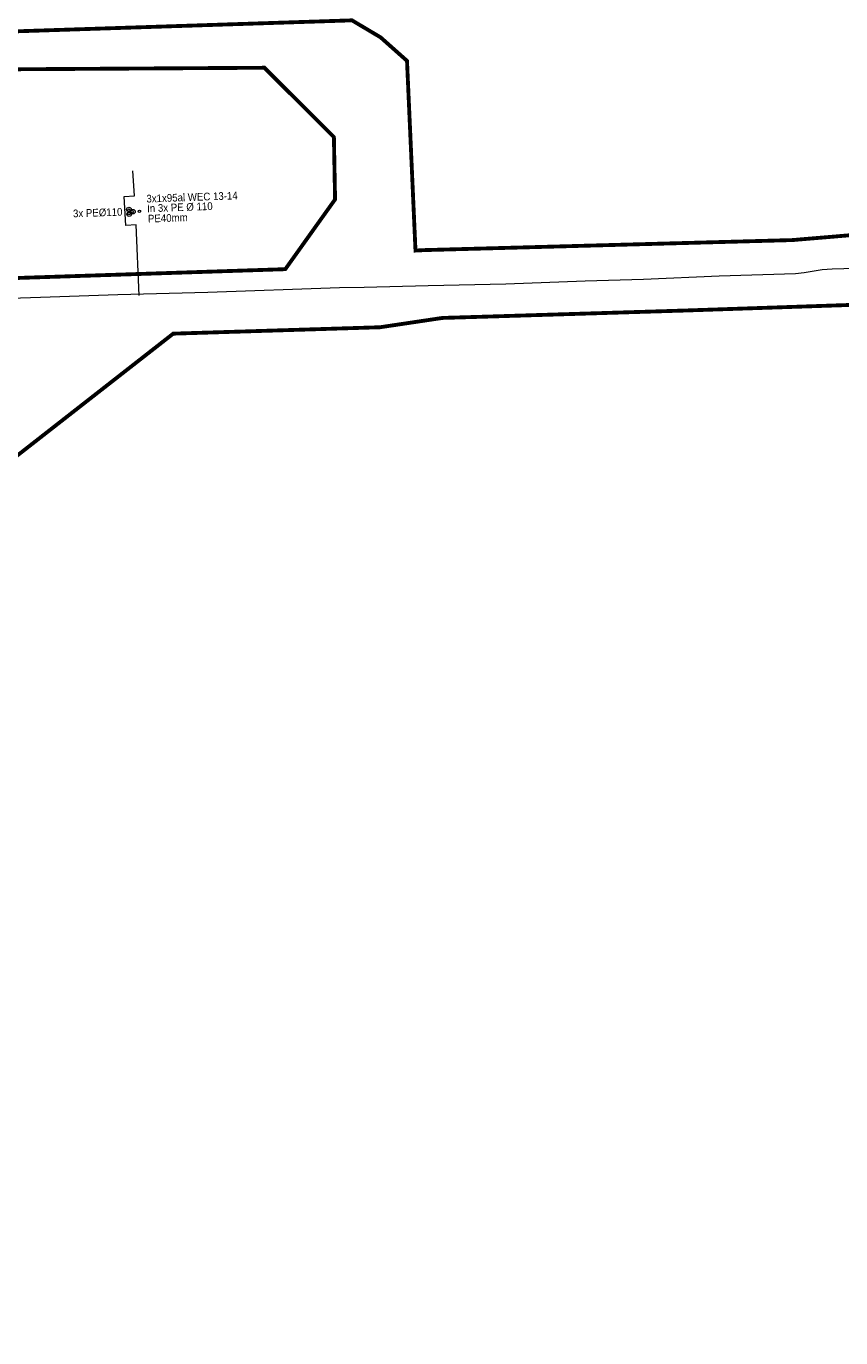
# Model space of a CAD drawing. Header units: metres. Extents: x 68442 to 71740, y 407111 to 411160.
# Tile 173 of 186: x 70742 to 70954, y 408854 to 409195. Entities that reach past the tile are written whole.
import ezdxf
from ezdxf.enums import TextEntityAlignment as Align

# ---------------------------------------------------------------- set-up
doc = ezdxf.new("R2010")
doc.units = ezdxf.units.M
doc.linetypes.add('XX-CENTER', pattern=[8, 5, -1, 1, -1])
for name, color, linetype, lineweight in [('- van den heuvel - hs', 1, 'Continuous', 0), ('- van den heuvel - pe 40mm', 3, 'Continuous', 0), ('- van den heuvel -aanpeillijntjes en ge-explodeerde maatvoering', 7, 'Continuous', 0), ('- van den heuvel -pe 110mm', 7, 'Continuous', 0), ('- van den heuvel -txt', 7, 'Continuous', 0), ('-REVISIE 33kV', 1, 'Continuous', 0), ('MACG_alg_werkgrens', 3, 'XX-CENTER', 0)]:
    doc.layers.add(name, color=color, linetype=linetype, lineweight=lineweight)
doc.styles.get("Standard").update_dxf_attribs({"font": 'arial.ttf'})

msp = doc.modelspace()

# ---------------------------------------------------------------- linework, layer by layer
at = {"layer": '- van den heuvel - hs'}
for centre in [(70768.65265493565, 409147.1522896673), (70769.48064668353, 409146.7906712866), (70768.65927022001, 409146.304300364)]:
    msp.add_circle(centre, 0.3255105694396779, dxfattribs=at)
at = {"layer": '- van den heuvel - pe 40mm'}
msp.add_circle((70771.39046293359, 409146.8463417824), 0.3255105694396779, dxfattribs=at)
at = {"layer": '- van den heuvel -aanpeillijntjes en ge-explodeerde maatvoering'}
for points in [[(70770.06177880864, 409150.9104206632), (70769.6761489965, 409157.4358386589)], [(70771.29045803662, 409124.9805122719), (70770.51051792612, 409143.317101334), (70767.8315224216, 409143.1662884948), (70767.38278330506, 409150.7596078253), (70770.06177880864, 409150.9104206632)]]:
    msp.add_lwpolyline(points, dxfattribs=at)
at = {"layer": '- van den heuvel -pe 110mm'}
for centre in [(70768.65569046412, 409147.3321449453), (70769.69722976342, 409146.7870871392), (70768.72345135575, 409146.1184514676)]:
    msp.add_circle(centre, 0.5889423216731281, dxfattribs=at)
at = {"layer": '-REVISIE 33kV', "ltscale": 0.1}
msp.add_lwpolyline([(71096.712, 409136.293), (71081.768, 409135.767), (71059.215, 409135.145), (71036.013, 409134.477), (71011.436, 409133.714), (70987.743, 409132.971), (70981.56, 409132.735), (70960.695, 409132.07), (70951.541, 409131.809), (70948.952, 409131.641), (70944.249, 409130.881), (70942.021, 409130.652), (70922.163, 409129.992), (70902.507, 409129.174), (70887.303, 409128.685), (70866.698, 409127.971), (70846.496, 409127.527), (70829.81, 409127.035), (70823.416, 409126.962), (70789.161, 409125.79), (70765.788, 409125.141), (70745.639, 409124.491), (70740.496, 409124.284), (70718.208, 409123.915)], dxfattribs=at)
at = {"layer": 'MACG_alg_werkgrens', "ltscale": 10, "const_width": 1, "flags": 128}
msp.add_lwpolyline([(69468.20656480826, 410724.0543301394), (69445.01762850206, 410763.7583829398), (69410.5103316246, 410746.3735817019), (69391.66659987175, 410737.2221690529), (69365.72674637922, 410725.277114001), (69345.26674699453, 410716.379939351), (69315.384847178, 410704.0875152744), (69281.05072470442, 410691.0301501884), (69264.09981194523, 410684.9104273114), (69252.63144360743, 410680.9550372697), (69232.53888834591, 410674.3347321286), (69226.2878631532, 410672.3117351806), (69231.92281973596, 410654.9929695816), (69239.19229652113, 410630.4522234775), (69225.31, 410626.34), (69213.37, 410623.02), (69197.1, 410618.89), (69169.71, 410611.81), (69153.92896399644, 410607.8128229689), (69119.38, 410600.65), (69044.01, 410587.14), (69038.91, 410583.87), (69037, 410582.13), (69034.69, 410579.4), (69032.1, 410574.79), (69025.25, 410561.14), (69006.81145330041, 410524.6972740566), (68993.74, 410499.24), (68990.46, 410493.99), (68985.64, 410487.43), (68980.15, 410481.68), (68983.8573273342, 410477.2007859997), (68976.38328250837, 410470.5198468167), (69009.70539291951, 410433.2420120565), (69066.30335983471, 410483.5146420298), (69081.6698899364, 410509.3752860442), (69086.55384522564, 410515.4651562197), (69098.47460877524, 410511.4442984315), (69124.21884397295, 410533.645258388), (69141.79, 410549.77), (69154.92, 410561.36), (69164.8477892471, 410567.0251139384), (69195.70059126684, 410584.6668789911, 0.9752874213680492), (69254.72957505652, 410601.8558810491), (69273.28095412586, 410612.5450539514), (69265.69968568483, 410636.9714316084), (69295.01234843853, 410647.3305308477), (69309.56932142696, 410653.2856561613), (69325.240131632, 410659.5399705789), (69348.31548198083, 410669.2949146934), (69373.47053148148, 410680.4716013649), (69397.19206722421, 410690.963434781), (69414.3971084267, 410698.1955538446), (69423.28538058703, 410702.1850093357), (69433.9756074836, 410704.1084769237), (69438.86340269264, 410704.3412290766), (69447.93853424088, 410702.6581699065), (69455.80042612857, 410699.5838465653), (69460.60498305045, 410696.2318301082), (69470.4715735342, 410685.9823570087), (69476.25014530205, 410679.0913855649), (69486.19081639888, 410665.288224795), (69491.75116749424, 410658.1939837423), (69500.69215752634, 410650.9313365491), (69505.62412052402, 410648.2479244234), (69515.72780159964, 410644.4226624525), (69530.28723651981, 410645.9721913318), (69548.08414006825, 410653.461848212), (69567.54624077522, 410641.9152929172), (69591.65670663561, 410638.3138759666), (69606.83393043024, 410646.6851527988), (69601.5733561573, 410655.5332613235), (69599.74, 410658.57, -0.09734502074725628), (69598.01959358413, 410673.0043101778, 0.03786321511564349), (69599.51, 410681.13, -0.1333057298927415), (69605.29, 410689.24), (69610.73, 410692.59, -0.2952397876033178), (69626.31, 410691.87), (69632.1, 410685.1), (69639.81, 410674.22), (69641.62, 410671.06), (69638.8147158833, 410657.5082432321), (69655.0393714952, 410604.9326685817), (69666.62103121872, 410567.4026013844), (69675.17147267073, 410539.6951181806), (69678.3043690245, 410531.6160011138), (69683.93676631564, 410519.5496298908), (69693.99706435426, 410502.0032935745), (69715.7680627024, 410465.5616568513), (69732.29130321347, 410438.3908456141), (69745.60559088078, 410416.5207133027), (69752.28377418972, 410405.4923967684), (69769.94608725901, 410376.343133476), (69786.26693857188, 410349.3527345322), (69796.7898465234, 410331.8682927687), (69807.94852102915, 410313.3807105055), (69821.27900502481, 410291.5423129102), (69835.03186055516, 410268.9367957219), (69855.97713765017, 410234.2506599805), (69872.629205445, 410206.8422210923), (69890.27131294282, 410177.6579582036), (69900.34722192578, 410160.907076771), (69901.4867209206, 410158.6751904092), (69896.94615279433, 410155.9439698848), (69911.80837604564, 410131.5959911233, 0.09725038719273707), (69926.21988837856, 410128.6040487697), (69939.50187987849, 410127.9464670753, -0.3270617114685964), (69966.2662058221, 410111.2165545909), (69985.4437446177, 410061.2781104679), (69989.70169159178, 410051.9797298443), (69994.7392040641, 410043.2961145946), (70004.59461365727, 410028.3773142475), (70024.46120066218, 409998.8826886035), (70056.47888468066, 409951.3061297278), (70092.62892501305, 409897.2010361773), (70118.80440978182, 409856.7589131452), (70134.79070471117, 409830.3246464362), (70155.82211963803, 409792.6637406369), (70175.21423805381, 409753.9892893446), (70188.99064482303, 409723.5335544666), (70203.7084044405, 409687.0335106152), (70218.08152657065, 409646.2198325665), (70228.94688551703, 409611.3888242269), (70238.39691651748, 409575.2651576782), (70246.85829855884, 409538.0370723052), (70256.6970092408, 409481.3597125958), (70263.12345917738, 409416.6960548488), (70265.49906132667, 409348.6919479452), (70264.53255186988, 409312.7318177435), (70262.71228992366, 409293.5956788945), (70262.04139123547, 409279.5877717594, -0.419623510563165), (70237.4546777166, 409251.7953866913), (70223.92377864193, 409251.6932161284), (70223.89618604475, 409251.6918228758), (70193.16495688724, 409250.1400890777), (70167.12283457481, 409264.3697263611), (70140.67192326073, 409269.7872249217), (70102.4650513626, 409277.6125006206), (70087.77010063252, 409280.622222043), (70076.26996252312, 409289.4068206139), (70076.70896437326, 409309.2172222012), (70066.71141883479, 409309.4387695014), (70028.71795528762, 409310.2807110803), (69996.92656191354, 409310.3813332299), (69996.70749753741, 409302.0148266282, 1.022360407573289), (70016.34511557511, 409254.4194766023), (70045.60758997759, 409254.1600314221), (70075.7224733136, 409254.0532992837), (70107.35213903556, 409247.4996844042), (70107.9, 409236.1), (70108.49, 409220.64), (70109.08211555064, 409195.3612207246), (70110.8, 409155.33), (70112.6573991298, 409100.8713210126), (70088.94294319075, 409093.3629888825), (70083.94236255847, 409090.9845869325), (70074.77651695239, 409089.1319829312), (70057.19999999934, 409085.2499999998), (70045.80498639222, 409082.9043419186), (70034.52437770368, 409080.582234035), (70023.74226534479, 409078.3627413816), (70014.95977022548, 409076.554868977), (70004.8373020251, 409074.9109068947), (69996.71148705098, 409074.4439027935), (69985.0196703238, 409073.8178154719), (69973.15350114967, 409073.5989006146), (69958.80625221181, 409073.384620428), (69932.26441910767, 409072.45074072), (69866.2281050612, 409076.7983028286), (69861.52123155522, 409084.5340340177), (69796.6535299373, 409089.2243207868), (69748.81417587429, 409092.6674977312), (69750.29700666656, 409112.3107532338), (69694.9335723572, 409116.4900301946, 0.9057946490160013), (69648.84525435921, 409094.0775143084), (69624.58393597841, 409093.871628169), (69585.90235924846, 409092.5397966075), (69529.3193848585, 409090.8200108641), (69467.1689468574, 409088.9310073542), (69410.64927145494, 409087.2037333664), (69375.77221780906, 409086.0985776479), (69352.8514283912, 409104.5126186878), (69352.3097721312, 409121.8832225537), (69294.34358740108, 409119.894717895), (69295.47702131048, 409083.5461461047), (69288.45729795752, 409083.3269213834), (69220.51448324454, 409081.1707994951), (69160.3028745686, 409079.2244540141), (69133.53172483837, 409078.3589887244), (69097.11388773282, 409077.1816623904), (69079.2396442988, 409076.5986311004), (69043.74555859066, 409075.4577589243), (69008.48509483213, 409074.3758512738), (68984.99962525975, 409092.6020150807), (68984.29032442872, 409110.2784477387), (68926.33722090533, 409107.9529680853), (68927.85447744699, 409070.1252869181), (68922.81946982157, 409069.4244228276), (68908.1434917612, 409065.5583072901), (68898.99063854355, 409063.1471570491), (68889.02509710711, 409059.2095013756), (68879.38965442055, 409055.4022766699), (68853.7158018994, 409041.5153345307), (68784.24078778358, 409002.8768108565), (68690.79181961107, 408950.6712438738), (68634.58214079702, 408919.3163872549), (68605.74938968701, 408924.1875075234), (68596.82329017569, 408940.1420563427), (68591.84943122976, 408937.2687531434), (68546.25992969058, 408911.7241051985), (68577.27100689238, 408856.287772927), (68598.84743218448, 408854.4887570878), (68632.13021717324, 408873.1140120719), (68635.03747153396, 408888.5229505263), (68655.30600032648, 408899.8333125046), (68648.65401460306, 408911.7842284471), (68655.27458953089, 408915.3735219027), (68708.75504195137, 408945.1037734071), (68758.39633938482, 408972.9445010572), (68803.76435685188, 408998.2533950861), (68824.877370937, 409010.0350770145), (68860.5369421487, 409030.0835915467), (68885.33564592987, 409043.1695849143), (68903.48240583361, 409050.3156129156), (68925.81246079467, 409056.1752727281), (68932.3597040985, 409057.0825119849), (68933.56606828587, 409048.376583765), (68947.04906830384, 409033.2529433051), (68985.20031917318, 409034.4527967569), (68997.40604536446, 409050.0110153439), (69013.92035500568, 409050.5262467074), (69013.58999928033, 409061.004352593), (69059.75386272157, 409062.4810198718), (69126.26551886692, 409064.6610734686), (69181.76366020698, 409066.4510134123), (69253.04245284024, 409068.7209753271), (69299.0110837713, 409070.1666846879), (69301.134957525, 409060.0906651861), (69314.6141674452, 409044.9636466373), (69352.76571777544, 409046.1539401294), (69364.9788551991, 409061.71357537), (69381.03770462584, 409062.2186247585), (69380.69661583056, 409072.8543523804), (69492.88225604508, 409076.4309691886), (69548.43119177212, 409078.1609363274), (69630.69440884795, 409080.5000519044), (69630.69440884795, 409080.5000519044), (69654.36897127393, 409080.6706179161), (69653.73303890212, 409075.0246032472), (69704.60183389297, 409073.9825987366), (69742.1457954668, 409070.7546939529), (69879.56036612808, 409059.754424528), (69883.08, 409041.89), (69885.53999999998, 408968.1299999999), (69901.9, 408953.0599999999), (69901.9, 408953.0599999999), (69904.51999999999, 408928.16), (69914.90147842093, 408898.6748793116), (69919.7644726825, 408899.039577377), (69922.331076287, 408911.1304018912), (69918.34739580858, 408959.1835476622), (69921.1520550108, 408963.1460021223), (69925.43550511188, 408965.1103317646), (70038.7721428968, 408992.1941244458), (70102.6594370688, 409007.2734857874), (70144.74120843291, 409017.2191775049), (70178.35613170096, 409024.4811105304), (70202.47931688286, 409026.3808798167), (70230.7870944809, 409027.2208138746), (70290.97953065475, 409028.8728735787, 1.530501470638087), (70337.17983075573, 409019.3887496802), (70346.2401587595, 409081.0898157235), (70355.13148721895, 409093.8322885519), (70368.20825665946, 409102.8346936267), (70477.25240017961, 409107.5295936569), (70533.86, 409109.6), (70639.0820845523, 409034.2365002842), (70678.38093669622, 409035.5269339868), (70780.17816725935, 409115.0627180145), (70833.95936467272, 409116.727133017), (70850.18388126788, 409119.1480910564), (70864.29987759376, 409119.5708965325), (70913.12442063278, 409121.0710355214), (70966.1938552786, 409122.8610164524), (71052.40029041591, 409125.4609089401), (71091.99771945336, 409126.6772301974), (71182.62938168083, 409129.5462424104), (71197.80882905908, 409129.599842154), (71208.91029203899, 409129.103354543), (71246.18266279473, 409126.2999455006), (71276.10231321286, 409122.3106587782), (71303.55514457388, 409117.9896569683), (71325.80348827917, 409113.7011792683), (71409.43419338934, 409090.5752282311), (71435.94527043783, 409080.7293945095), (71455.22978372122, 409072.6535694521), (71458.59039131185, 409060.1610201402), (71529.6349708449, 409023.0478735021), (71558.23730726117, 409072.4892550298), (71513.67877826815, 409098.1227926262), (71470.67240908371, 409081.2894596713), (71429.61862129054, 409097.4122692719), (71395.96994863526, 409109.3836157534), (71364.5178203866, 409118.3024820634), (71317.66654700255, 409127.9824976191), (71272.74904838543, 409136.1141444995), (71231.57587422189, 409140.2811637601), (71215.15397105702, 409141.4355677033), (71214.91021433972, 409152.2769298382), (71197.70084941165, 409154.5902325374, 0.7497292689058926), (71149.48278798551, 409165.4915036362), (71090.86415341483, 409163.6968857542), (71091.34401686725, 409147.2067125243), (70997.45216131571, 409144.1173340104), (70941.20885883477, 409139.3922718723), (70845.67898250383, 409136.7897375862), (70843.18504478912, 409136.6637322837), (70840.97759122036, 409185.9999412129), (70834.11036896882, 409192.1008316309), (70826.66985912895, 409196.5247298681), (70690.65037771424, 409192.0791401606), (70635.74991090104, 409190.737907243), (70619.6715660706, 409189.3571333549), (70606.74068364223, 409184.1640909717), (70598.2395908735, 409178.9819877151), (70572.83881279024, 409163.1115015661), (70553.42533344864, 409151.0482496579), (70549.21000869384, 409148.5904031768), (70544.46921422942, 409145.8261689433), (70539.62345607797, 409143.0634834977), (70529.20210589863, 409138.2745118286), (70522.79653298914, 409135.3697025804), (70509.24262955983, 409130.693030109), (70499.40899263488, 409127.9384140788), (70491.23625683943, 409125.8250681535), (70476.2904552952, 409123.2180685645), (70462.04387773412, 409125.3384286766), (70392.24926009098, 409121.8120808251), (70392.24926009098, 409121.8120808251), (70369.16235332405, 409120.6456231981), (70349.68999873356, 409108.0934782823), (70315.3525134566, 409114.0765971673), (70310.99860993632, 409105.6308885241), (70298.50257201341, 409107.1579684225), (70288.16457997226, 409108.761412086), (70275.8212887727, 409110.6758817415), (70267.75460372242, 409111.7639022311), (70262.71344238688, 409112.4345910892), (70246.87383645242, 409113.9821834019), (70244.62825108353, 409113.891110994), (70233.26332139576, 409113.6154240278), (70229.07390600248, 409113.6030293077), (70227.63101123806, 409113.7977829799), (70221.73607665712, 409113.7568061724), (70211.80921828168, 409113.4653179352), (70207.3414257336, 409113.3204771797), (70200.97790496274, 409112.9813434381), (70190.53867242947, 409112.5078353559), (70179.72940840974, 409112.1897078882), (70161.49828612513, 409111.6512021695), (70152.4786012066, 409111.3766663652), (70148.8432910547, 409111.2660164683), (70144.36013993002, 409110.9501011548), (70140.94000000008, 409110.66), (70139.53740193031, 409110.0288308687), (70138.87508080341, 409109.7307863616), (70136.93999999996, 409108.8599999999), (70136.59943404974, 409108.4517078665), (70118.00825013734, 409102.5654761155), (70116.8370576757, 409102.1946600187), (70115.37, 409150.37), (70113.55, 409195.79), (70112.69, 409232.67), (70112.89, 409240.48), (70115.28087690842, 409245.8568629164), (70163.84287826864, 409235.7948958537), (70190.7727709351, 409234.2880230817), (70200.43521104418, 409234.1996105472), (70205.91091094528, 409234.1736241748), (70224.5383662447, 409235.0782943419), (70238.1564755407, 409235.7842925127), (70251.99598802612, 409236.7980402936), (70260.3254226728, 409237.9032675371), (70269.1702806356, 409239.5702235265), (70292.00607237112, 409244.1612812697), (70303.40010350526, 409248.9023223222), (70322.48655938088, 409249.6058385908), (70399.56185277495, 409251.818898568), (70418.13564846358, 409254.3943044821), (70456.16733520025, 409255.6020926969), (70468.96153871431, 409256.5125767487), (70481.2821686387, 409260.8309370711), (70495.09588899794, 409270.9519836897), (70507.79989213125, 409290.4211267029), (70511.22190696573, 409306.6808820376), (70510.9893707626, 409332.0778795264), (70510.02910861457, 409346.0316888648), (70509.91961001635, 409354.4730353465), (70509.44191602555, 409370.039484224), (70512.00956169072, 409407.9797898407), (70515.89405866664, 409416.387208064), (70520.95538156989, 409424.0448021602), (70524.63297817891, 409427.7308160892), (70533.657182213, 409434.0503348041), (70542.20766798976, 409438.2893468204), (70561.57402794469, 409440.9728036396), (70592.7210444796, 409443.5423665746), (70600.32091864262, 409443.7609250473), (70688.86434435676, 409446.611035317), (70734.9631092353, 409448.110995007), (70820.87824009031, 409450.7402339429), (70866.08626107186, 409451.0859330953), (70865.81086347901, 409444.2653377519), (70928.61179795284, 409436.9051505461, 1.442493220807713), (70933.41076275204, 409484.8926919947), (70891.2825815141, 409498.6618392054), (70874.72974628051, 409500.6925797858), (70873.2386136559, 409488.515997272), (70851.54590313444, 409492.3673586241), (70851.54590313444, 409492.3673586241), (70849.04153366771, 409471.916688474), (70802.50937843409, 409471.711974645), (70763.74962559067, 409471.5414547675), (70758.86739589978, 409471.5199758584), (70758.89453894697, 409465.3502681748), (70732.73384790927, 409465.433999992), (70632.33827805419, 409461.5462231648), (70589.83012316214, 409460.5058137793), (70573.22135147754, 409460.0993053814), (70553.83504547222, 409463.8119978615), (70541.02096816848, 409460.9725316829), (70492.85016665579, 409449.593927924), (70456.07631611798, 409445.1126052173), (70455.78362528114, 409447.5107178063), (70394.63228503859, 409440.1216846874, 0.2324516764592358), (70372.54968380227, 409434.8066598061), (70275.7617610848, 409423.1738913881), (70274.41332516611, 409438.4463107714), (70272.36656096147, 409460.2056465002), (70268.81738970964, 409487.859335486), (70265.68359891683, 409508.8016777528), (70263.60594672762, 409520.0330025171), (70258.38405468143, 409546.8524923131), (70254.86902010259, 409562.401303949), (70251.32073729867, 409577.8745017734), (70243.2684545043, 409608.3743755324), (70240.10161609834, 409619.5635760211), (70234.35959925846, 409638.4992676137), (70229.64992422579, 409653.093804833), (70226.0026479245, 409663.9263121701), (70222.11212956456, 409674.9257335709), (70217.28116352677, 409688.4100487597), (70212.89980368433, 409700.2709714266), (70208.15233096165, 409711.5891426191), (70200.71745834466, 409729.3141862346), (70193.13536430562, 409746.5089180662), (70185.5203887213, 409762.5215305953), (70177.76168277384, 409778.5684065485), (70168.72093080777, 409795.9899373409), (70161.47700839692, 409809.6130594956), (70154.53432645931, 409822.66966043), (70147.27841711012, 409835.2100584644), (70140.0952828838, 409847.2649539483), (70133.43715661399, 409858.4387694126), (70128.37770641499, 409866.6747487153), (70123.93513247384, 409873.4731274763), (70118.24881506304, 409882.1747810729), (70107.66380036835, 409898.3728094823), (70097.95099249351, 409913.2293920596), (70090.26517297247, 409924.7249470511), (70078.82106065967, 409941.8417193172), (70069.960402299, 409955.0944616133), (70064.80970686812, 409962.7982728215), (70058.6806109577, 409971.9654616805), (70052.83656463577, 409980.706306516), (70048.58020293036, 409987.0724773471), (70044.5886492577, 409993.042578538), (70041.04960369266, 409998.3266707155), (70037.92852983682, 410002.9644627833), (70034.97889598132, 410007.3200607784), (70028.72906895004, 410016.5482293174), (70020.37381045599, 410028.8850436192), (70012.4581750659, 410040.5727399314), (70007.1557295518, 410048.4435262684), (70003.71162625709, 410054.0384756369), (70001.7208495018, 410057.7182497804), (69998.22045433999, 410065.4842162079), (69994.44552329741, 410074.5956667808), (69985.76025754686, 410097.6562307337), (69977.56029950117, 410119.2523269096), (69971.93933342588, 410133.8902324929), (69970.4050095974, 410137.0712244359), (69968.41813106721, 410140.2738203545), (69965.54958145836, 410143.3854673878), (69963.65098102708, 410144.5659443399), (69961.93458832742, 410145.6331315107), (69960.30023284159, 410146.6493110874), (69956.84747253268, 410147.657259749), (69953.85787294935, 410148.53), (69949.78619518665, 410148.53), (69948.3093069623, 410148.53), (69946.18356416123, 410148.53), (69944.73672694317, 410148.1995693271), (69942.91181952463, 410147.7827944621), (69941.44542940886, 410147.4478982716), (69939.73888575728, 410146.9507089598), (69938.40638647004, 410146.4999378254), (69937.2315802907, 410146.1025126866), (69936.1190051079, 410145.7261396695), (69933.41610783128, 410149.3681794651), (69930.9532013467, 410152.967927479), (69920.55177398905, 410169.8085883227), (69910.97966453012, 410185.5268268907), (69896.06279634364, 410210.155580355), (69886.825742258, 410225.4153754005), (69873.62172153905, 410247.2656176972), (69860.1774464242, 410269.6387422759), (69852.17058481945, 410282.9548155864), (69839.3626985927, 410304.1458420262), (69813.68951866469, 410346.4129298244), (69808.28550568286, 410355.3617159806), (69793.78933332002, 410379.3531120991), (69782.48438552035, 410397.9568078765), (69775.85751543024, 410408.8464135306, 0.8745155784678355), (69774.18903038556, 410470.1683012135), (69767.98091319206, 410480.5804786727), (69767.98091319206, 410480.5804786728), (69755.69156655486, 410501.057537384), (69748.71562832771, 410512.783124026), (69726.08305495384, 410499.2369457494), (69705.95000000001, 410531.26), (69694.583010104, 410550.4808434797), (69686.11720645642, 410577.9208459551), (69680.0039006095, 410598.0641781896), (69679.0998634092, 410601.046933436), (69677.32103120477, 410606.9159611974), (69676.33979426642, 410610.1534261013), (69674.5967553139, 410615.9043586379), (69673.28852505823, 410620.2206958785), (69671.2412752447, 410626.9753329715), (69669.51857795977, 410632.6542778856), (69668.00132664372, 410637.6556165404), (69666.29687928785, 410643.2740123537), (69664.89789530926, 410647.8855045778), (69663.03086301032, 410654.0398316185), (69661.43830624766, 410659.289400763), (69660.85023936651, 410661.2278545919), (69660.43495684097, 410662.5967567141), (69659.7848895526, 410665.0040323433), (69659.68273381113, 410666.3617725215), (69659.69101396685, 410666.422682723), (69660.19340284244, 410667.4796939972), (69661.25135042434, 410668.6901605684), (69661.92629801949, 410669.4624119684), (69663.10107856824, 410670.3792453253), (69667.08557465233, 410673.4888634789), (69664.77394754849, 410677.2655822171), (69655.85772178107, 410693.749359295), (69633.12126373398, 410730.9058720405), (69596.64626904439, 410708.7560213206), (69590.40793400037, 410708.7187733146), (69584.97276634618, 410710.4119140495), (69578.26807694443, 410711.1541236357), (69576.04774156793, 410712.0620529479), (69555.92648434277, 410743.2719334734), (69552.70339471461, 410742.7347274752), (69539.43289679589, 410755.6824652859), (69495.75936919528, 410828.1384078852), (69486.7795853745, 410843.0505822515, -0.333078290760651), (69489.89862521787, 410874.0887059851), (69516.31092365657, 410899.3881028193), (69534.63644368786, 410914.580294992), (69635.84491216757, 410998.4507388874), (69671.82860860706, 411027.395230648), (69684.96210609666, 411035.5511032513), (69701.88011943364, 411041.3365378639), (69710.64387168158, 411042.0417754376), (69721.39060468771, 411039.5837460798), (69739.36628568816, 411030.6056537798), (69747.07921064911, 411023.5498470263), (69748.3916021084, 411022.3529576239), (69751.41808443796, 411018.1717558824), (69754.08096337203, 411011.9518907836), (69754.23293151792, 411006.6955807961), (69753.49448936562, 411004.6404409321), (69751.2942880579, 411001.3499163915), (69740.19567163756, 410989.2170458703), (69720.19095574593, 410967.3481373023), (69714.00790290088, 410960.91529529), (69732.07828505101, 410943.5465914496), (69734.90664241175, 410943.5267259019, -0.3656087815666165), (69768.34638080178, 410946.1184824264), (69772.53318278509, 410941.5507548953), (69785.47, 410954.54), (69781.03, 410959.77, -0.3221582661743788), (69777.15, 410981.66), (69779.87, 410993.92), (69809.28997632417, 411027.1308217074), (69790.43771763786, 411042.9067703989), (69787.62076924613, 411042.6522085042, -0.3651736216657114), (69754.62461914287, 411036.8091795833), (69738.66720083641, 411046.0330252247), (69723.37092932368, 411052.1699138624), (69711.17561944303, 411054.4416904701), (69699.75331200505, 411054.337186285), (69687.16551573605, 411050.3691813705), (69674.90000651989, 411044.205660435), (69657.89043483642, 411031.3701547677), (69640.75145476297, 411017.2214787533), (69601.6122303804, 410984.7748139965), (69554.37736567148, 410946.002862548), (69530.01003824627, 410925.8050778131), (69508.64259069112, 410908.389759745), (69483.11932027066, 410889.4965576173), (69471.4533518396, 410881.7125752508), (69455.61676161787, 410869.8130760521), (69467.47678907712, 410849.7658038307), (69472.82340225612, 410843.7471023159), (69483.01276843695, 410827.459929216), (69512.67621906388, 410773.0982934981), (69508.68092865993, 410771.113971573), (69505.69850415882, 410765.9385693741), (69500.69993377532, 410743.5241639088)], format="xyb", close=True, dxfattribs=at)
msp.add_lwpolyline([(70734.17453569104, 409183.7728669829), (70735.99649684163, 409129.4170812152), (70809.32453554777, 409131.8267876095), (70822.26906488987, 409149.9631407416), (70821.9647361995, 409166.1593068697), (70803.89722964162, 409184.2026368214), (70734.17453569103, 409183.7728669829)], dxfattribs=at)

# ---------------------------------------------------------------- texts
at = {"layer": '- van den heuvel -txt', "width": 0.9}
for s, p in [('3x1x95al WEC 13-14', (70773.24009675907, 409149.1456083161)), ('In 3x PE %%C 110', (70773.42539922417, 409146.6216640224)), ('PE40mm', (70773.63479219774, 409143.947246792))]:
    msp.add_text(s, height=2, rotation=2.070738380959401, dxfattribs=at).set_placement(p)
msp.add_text('3x PE%%C110', height=2, rotation=2.070738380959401, dxfattribs=at).set_placement((70766.9982900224, 409145.7655166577), align=Align.RIGHT)

doc.saveas('drawing.dxf')
